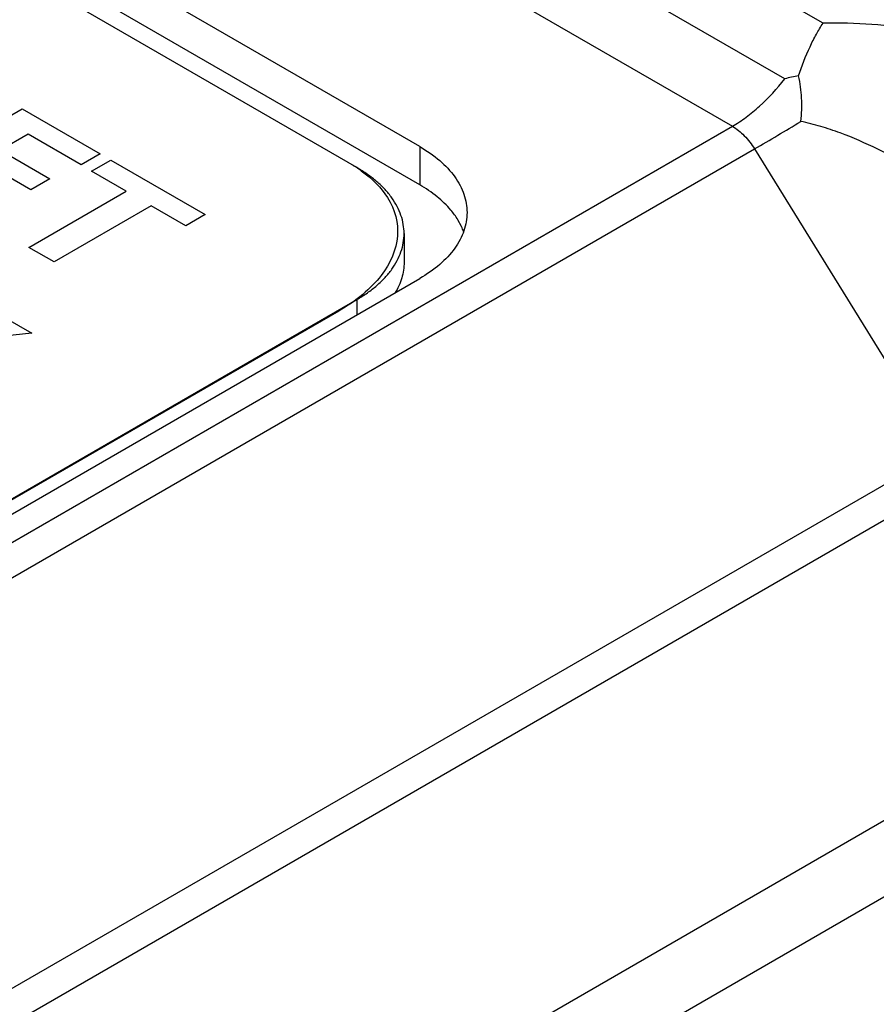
# Model space of a CAD drawing. Header units: inches. Extents: x 0.2 to 16.8, y 0.2 to 10.8.
# Tile 9 of 37: x 4.9632 to 5.0546, y 9.3786 to 9.4836. Entities that reach past the tile are written whole.
import ezdxf

# ---------------------------------------------------------------- set-up
doc = ezdxf.new("R2010")
doc.units = ezdxf.units.IN
doc.header["$LTSCALE"] = 0.935
doc.header["$MEASUREMENT"] = 0
doc.layers.get('0').update_dxf_attribs({"linetype": 'CONTINUOUS'})

msp = doc.modelspace()

# ---------------------------------------------------------------- linework, layer by layer
at = {"color": 7, "linetype": 'CONTINUOUS'}
for p, q in [((5.0489241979, 9.4832618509), (4.9397189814, 9.5463100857)), ((5.0448297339, 9.477336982), (4.9326387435, 9.5421090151)), ((4.9270513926, 9.5370460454), (5.039242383, 9.4722740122)), ((5.0058629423, 9.4701125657), (4.9233078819, 9.5177746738)), ((4.9991454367, 9.4678671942), (4.9210098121, 9.5129777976)), ((5.0058629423, 9.4660300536), (4.9233078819, 9.5136921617)), ((4.8166192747, 9.3437432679), (5.039242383, 9.4722740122)), ((4.8186358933, 9.3411272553), (5.0416081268, 9.469859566)), ((5.0058629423, 9.4701125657), (5.0058629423, 9.4660300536)), ((5.0416081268, 9.469859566), (5.0615800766, 9.4375641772)), ((5.010327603, 9.4615654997), (5.0099308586, 9.4623042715)), ((5.0041978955, 9.4608249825), (5.0041978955, 9.4577630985)), ((4.8844179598, 9.3859122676), (5.0058630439, 9.4560282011)), ((4.8821198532, 9.3862184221), (4.9991455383, 9.4537828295)), ((4.9991455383, 9.4537828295), (4.9991455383, 9.4521498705)), ((5.0615800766, 9.4375641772), (4.8356604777, 9.3071302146)), ((5.0639458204, 9.435149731), (4.8376770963, 9.304514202)), ((4.8664249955, 9.2890779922), (5.0992966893, 9.4235248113)), ((5.1074618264, 9.4200748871), (4.8691553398, 9.2824893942))]:
    msp.add_line(p, q, dxfattribs=at)
at = {"color": 40, "linetype": 'CONTINUOUS'}
for p, q in [((4.9509821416, 9.4669516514), (4.9634163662, 9.4741305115)), ((4.9634163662, 9.4741305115), (4.9717435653, 9.4693229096)), ((4.9640545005, 9.4714172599), (4.9610981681, 9.4697104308)), ((4.9697128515, 9.4681504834), (4.9640545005, 9.4714172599)), ((4.9610981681, 9.4697104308), (4.9663946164, 9.4666525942)), ((4.9717435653, 9.4693229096), (4.9697128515, 9.4681504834)), ((4.964363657, 9.4654800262), (4.9590672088, 9.4685378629)), ((4.9708228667, 9.4674679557), (4.9728896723, 9.4686612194)), ((4.9728896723, 9.4686612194), (4.9829650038, 9.4628443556)), ((4.9663946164, 9.4666525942), (4.964363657, 9.4654800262)), ((4.9745177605, 9.465334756), (4.9708228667, 9.4674679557)), ((4.9641503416, 9.4593491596), (4.9745177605, 9.465334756)), ((4.9771983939, 9.4637871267), (4.9668309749, 9.4578015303)), ((4.9808981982, 9.461651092), (4.9771983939, 9.4637871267)), ((4.9829650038, 9.4628443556), (4.9808981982, 9.461651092)), ((4.9668309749, 9.4578015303), (4.9641503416, 9.4593491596)), ((4.9972194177, 9.4525522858), (4.8842551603, 9.3873327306)), ((4.9615944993, 9.4518406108), (4.9644477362, 9.450193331)), ((4.9644477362, 9.450193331), (4.9543677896, 9.449102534))]:
    msp.add_line(p, q, dxfattribs=at)
at = {"color": 7, "linetype": 'CONTINUOUS'}
for centre, radius, start, end in [((5.049559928, 9.4585274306), 0.0193952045, 99.6243989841, 104.1159337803), ((4.9135800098, 9.6912805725), 0.2557703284, 300.0369841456, 301.3219548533), ((5.0042847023, 9.4587571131), 0.0066636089, 20.0402320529, 24.9262472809)]:
    msp.add_arc(centre, radius, start, end, dxfattribs=at)
at = {"color": 40, "linetype": 'CONTINUOUS'}
for centre, radius, start, end in [((4.9909056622, 9.4551163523), 0.0151639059, 59.6309299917, 60.0007998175), ((4.9910469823, 9.4553559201), 0.0148857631, 58.2579718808, 59.6340528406), ((4.9914715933, 9.4560325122), 0.0140869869, 54.6619832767, 58.2789095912)]:
    msp.add_arc(centre, radius, start, end, dxfattribs=at)
at = {"color": 7, "linetype": 'CONTINUOUS'}
for points, knots in [([(5.0463172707, 9.4776496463), (5.0466620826, 9.4787085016), (5.0472385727, 9.4802207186), (5.0481715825, 9.4820681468), (5.0486685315, 9.4828850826), (5.0489241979, 9.4832618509)], [0, 0, 0, 0, 0.5384042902, 0.7798566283, 1, 1, 1, 1]), ([(5.0859099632, 9.4734997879), (5.0833575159, 9.4749733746), (5.0778609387, 9.4776597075), (5.0705250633, 9.4802053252), (5.0642259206, 9.4817678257), (5.0592466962, 9.4826627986), (5.0541250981, 9.4832107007), (5.0506621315, 9.4833006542), (5.0489241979, 9.4832618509)], [0, 0, 0, 0, 0.2286070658, 0.4730770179, 0.6008138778, 0.7317256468, 0.8651627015, 1, 1, 1, 1]), ([(5.039242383, 9.4722740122), (5.0397489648, 9.4725664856), (5.0407563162, 9.473234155), (5.0427070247, 9.4748444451), (5.044021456, 9.4762918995), (5.0448297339, 9.477336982)], [0, 0, 0, 0, 0.2315222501, 0.4770795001, 1, 1, 1, 1]), ([(5.0465413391, 9.472786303), (5.0466519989, 9.4736121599), (5.046702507, 9.4752510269), (5.0464837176, 9.4768718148), (5.0463172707, 9.4776496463)], [0, 0, 0, 0, 0.5116035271, 1, 1, 1, 1]), ([(5.039242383, 9.4722740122), (5.0397088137, 9.4720047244), (5.0405981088, 9.4712739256), (5.0412944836, 9.4703667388), (5.0416081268, 9.469859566)], [0, 0, 0, 0, 0.4745642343, 1, 1, 1, 1]), ([(5.0753035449, 9.4551284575), (5.0733062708, 9.4570203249), (5.0701720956, 9.4597512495), (5.0657518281, 9.4631359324), (5.0622640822, 9.4655607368), (5.0586150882, 9.4678267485), (5.0547926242, 9.4698831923), (5.051453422, 9.4713487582), (5.0486807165, 9.4722842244), (5.0472586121, 9.4726446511), (5.046541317, 9.4727862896)], [0, 0, 0, 0, 0.2419948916, 0.365115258, 0.4896162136, 0.6155014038, 0.7427476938, 0.8711703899, 0.9356850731, 1, 1, 1, 1]), ([(5.0058629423, 9.4701125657), (5.0066198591, 9.4696755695), (5.0079927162, 9.4687304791), (5.0093970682, 9.4672535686), (5.0101878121, 9.4659879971), (5.0106053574, 9.4650332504), (5.0108583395, 9.4640575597), (5.0109154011, 9.4633969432), (5.0109154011, 9.4630703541)], [0, 0, 0, 0, 0.2893046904, 0.5483332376, 0.6677587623, 0.7817604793, 0.8918958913, 1, 1, 1, 1]), ([(5.0041978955, 9.4608249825), (5.0041978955, 9.4611515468), (5.0041410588, 9.4618121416), (5.0038881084, 9.4627879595), (5.0034700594, 9.4637425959), (5.0028930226, 9.4646666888), (5.0021628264, 9.4655516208), (5.0012871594, 9.4663898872), (5.0002746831, 9.467173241), (4.9995343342, 9.4676426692), (4.9991454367, 9.4678671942)], [0, 0, 0, 0, 0.108011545, 0.2180600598, 0.3320039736, 0.451354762, 0.5772584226, 0.7104989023, 0.8514736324, 1, 1, 1, 1]), ([(5.0099308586, 9.4623042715), (5.0097111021, 9.4626634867), (5.0090572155, 9.4635601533), (5.0077079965, 9.4648504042), (5.0065127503, 9.4656548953), (5.0058629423, 9.4660300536)], [0, 0, 0, 0, 0.2269655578, 0.5955892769, 1, 1, 1, 1]), ([(5.0109154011, 9.4630703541), (5.0109154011, 9.4627437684), (5.0108583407, 9.4620831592), (5.0106053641, 9.4611074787), (5.0101878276, 9.4601527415), (5.0093971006, 9.4588871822), (5.0079927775, 9.4574102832), (5.0066199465, 9.4564651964), (5.0058630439, 9.4560282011)], [0, 0, 0, 0, 0.1081043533, 0.2182399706, 0.3322418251, 0.4516674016, 0.7106957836, 1, 1, 1, 1]), ([(4.9991455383, 9.4537828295), (4.9995344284, 9.454007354), (5.0002747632, 9.4544767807), (5.0012872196, 9.4552601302), (5.002162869, 9.4560983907), (5.0028930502, 9.4569833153), (5.0034700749, 9.4579073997), (5.003888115, 9.4588620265), (5.0041410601, 9.4598378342), (5.0041978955, 9.4604984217), (5.0041978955, 9.4608249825)], [0, 0, 0, 0, 0.1485261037, 0.2895006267, 0.4227409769, 0.5486445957, 0.6679954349, 0.7819394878, 0.89198821, 1, 1, 1, 1]), ([(5.0041978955, 9.4577630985), (5.0041978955, 9.4574813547), (5.0041557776, 9.4569130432), (5.0039679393, 9.4560700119), (5.0036566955, 9.4552403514), (5.0033747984, 9.4547111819), (5.0032162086, 9.4544514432)], [0, 0, 0, 0, 0.2417939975, 0.4870052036, 0.738825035, 1, 1, 1, 1])]:
    msp.add_open_spline(points, degree=3, knots=knots, dxfattribs=at)
at = {"color": 40, "linetype": 'CONTINUOUS'}
msp.add_open_spline([(4.9996194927, 9.467524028), (5.0008083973, 9.4666802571), (5.0029896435, 9.4644692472), (5.0039497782, 9.4604855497), (5.0021195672, 9.4561445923), (4.9990959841, 9.4536357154), (4.9972194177, 9.4525522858)], degree=3, knots=[0, 0, 0, 0, 0.1983594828, 0.4541603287, 0.7190362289, 1, 1, 1, 1], dxfattribs=at)

doc.saveas('drawing.dxf')
